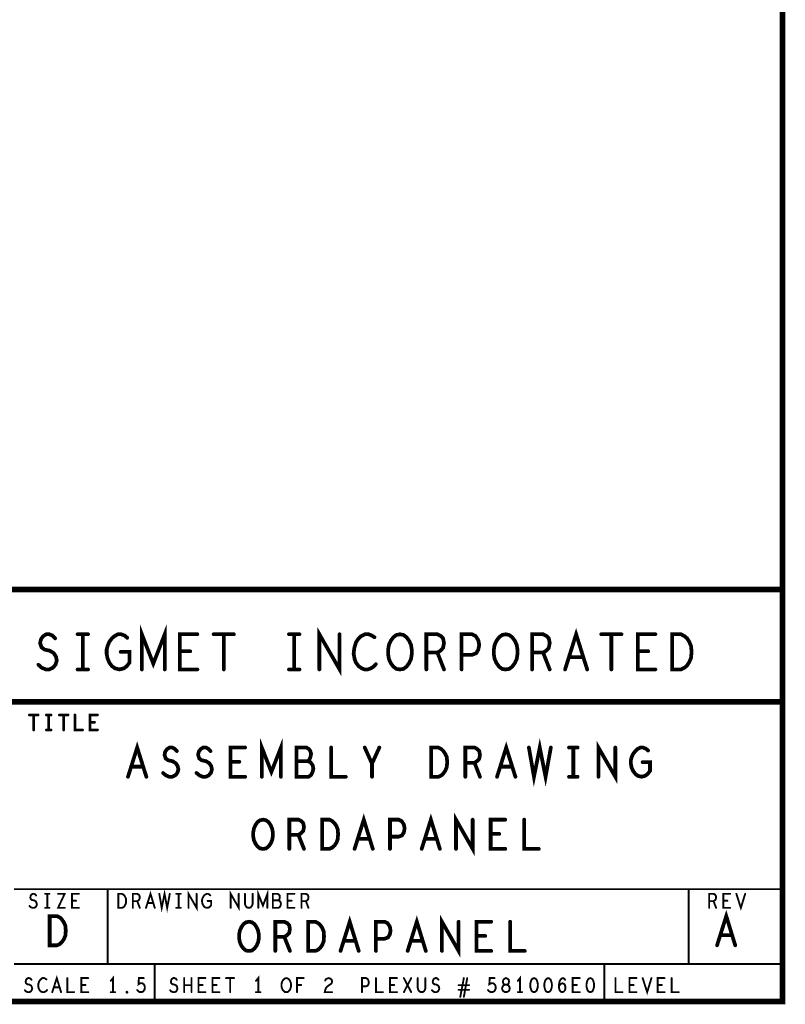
# Model space of a CAD drawing. Extents: x 23.5 to 56.6, y 21.5 to 42.6.
# Tile 12 of 21: x 52.5 to 56.6, y 21.5 to 26.8. Entities that reach past the tile are written whole.
import ezdxf

# ---------------------------------------------------------------- set-up
doc = ezdxf.new("R2010")
doc.units = 0
doc.layers.add('1', color=2, linetype='CONTINUOUS')

msp = doc.modelspace()

# ---------------------------------------------------------------- linework, layer by layer
at = {"layer": '1'}
for points, const_width in [([(23.545, 21.545), (56.545, 21.545), (56.545, 42.545), (23.545, 42.545), (23.545, 21.545)], 0.03), ([(56.545, 23.745), (50.345, 23.745), (50.345, 21.545)], 0.03), ([(53.127, 23.318), (53.127, 23.506), (53.188, 23.349), (53.249, 23.506), (53.249, 23.318)], 0.02), ([(52.575, 23.343), (52.593, 23.327), (52.615, 23.318), (52.633, 23.318), (52.652, 23.327), (52.666, 23.343), (52.673, 23.365), (52.669, 23.386), (52.657, 23.405), (52.636, 23.418), (52.608, 23.424), (52.591, 23.437), (52.584, 23.459), (52.589, 23.48), (52.601, 23.496), (52.617, 23.506), (52.633, 23.506), (52.65, 23.499), (52.664, 23.484)], 0.02), ([(52.784, 23.506), (52.84, 23.506)], 0.02), ([(52.812, 23.506), (52.812, 23.318)], 0.02), ([(53.014, 23.412), (53.061, 23.412), (53.061, 23.355), (53.047, 23.336), (53.031, 23.324), (53.007, 23.318), (52.984, 23.324), (52.967, 23.336), (52.953, 23.355), (52.944, 23.377), (52.939, 23.402), (52.939, 23.424), (52.944, 23.443), (52.953, 23.465), (52.967, 23.484), (52.981, 23.496), (53, 23.506), (53.016, 23.506), (53.035, 23.499), (53.049, 23.487)], 0.02), ([(53.423, 23.318), (53.329, 23.318), (53.329, 23.506), (53.423, 23.506)], 0.02), ([(53.51, 23.506), (53.618, 23.506)], 0.02), ([(53.564, 23.506), (53.564, 23.318)], 0.02), ([(53.912, 23.506), (53.968, 23.506)], 0.02), ([(53.94, 23.506), (53.94, 23.318)], 0.02), ([(54.074, 23.318), (54.074, 23.506), (54.182, 23.318), (54.182, 23.506)], 0.02), ([(54.368, 23.49), (54.354, 23.499), (54.337, 23.506), (54.318, 23.506), (54.297, 23.496), (54.281, 23.48), (54.269, 23.462), (54.26, 23.43), (54.257, 23.402), (54.262, 23.374), (54.269, 23.355), (54.283, 23.336), (54.3, 23.324), (54.316, 23.318), (54.332, 23.318), (54.349, 23.324), (54.363, 23.333), (54.375, 23.346)], 0.02), ([(54.504, 23.318), (54.485, 23.321), (54.469, 23.333), (54.455, 23.352), (54.445, 23.374), (54.441, 23.399), (54.441, 23.424), (54.445, 23.449), (54.455, 23.471), (54.469, 23.49), (54.485, 23.502), (54.504, 23.506), (54.523, 23.502), (54.539, 23.49), (54.553, 23.471), (54.563, 23.449), (54.567, 23.424), (54.567, 23.399), (54.563, 23.374), (54.553, 23.352), (54.539, 23.333), (54.523, 23.321), (54.504, 23.318)], 0.02), ([(54.645, 23.318), (54.645, 23.506), (54.704, 23.506), (54.723, 23.496), (54.734, 23.484), (54.739, 23.459), (54.734, 23.433), (54.72, 23.418), (54.704, 23.408), (54.645, 23.408)], 0.02), ([(54.833, 23.318), (54.833, 23.506), (54.889, 23.506), (54.908, 23.496), (54.922, 23.474), (54.927, 23.449), (54.922, 23.424), (54.911, 23.405), (54.889, 23.396), (54.833, 23.396)], 0.02), ([(55.068, 23.318), (55.049, 23.321), (55.033, 23.333), (55.019, 23.352), (55.009, 23.374), (55.005, 23.399), (55.005, 23.424), (55.009, 23.449), (55.019, 23.471), (55.033, 23.49), (55.049, 23.502), (55.068, 23.506), (55.087, 23.502), (55.103, 23.49), (55.117, 23.471), (55.127, 23.449), (55.131, 23.424), (55.131, 23.399), (55.127, 23.374), (55.117, 23.352), (55.103, 23.333), (55.087, 23.321), (55.068, 23.318)], 0.02), ([(55.209, 23.318), (55.209, 23.506), (55.268, 23.506), (55.287, 23.496), (55.298, 23.484), (55.303, 23.459), (55.298, 23.433), (55.284, 23.418), (55.268, 23.408), (55.209, 23.408)], 0.02), ([(55.385, 23.318), (55.444, 23.506), (55.503, 23.318)], 0.02), ([(55.578, 23.506), (55.686, 23.506)], 0.02), ([(55.632, 23.506), (55.632, 23.318)], 0.02), ([(55.867, 23.318), (55.773, 23.318), (55.773, 23.506), (55.867, 23.506)], 0.02), ([(55.956, 23.318), (55.956, 23.506), (56.003, 23.506), (56.022, 23.496), (56.036, 23.484), (56.048, 23.465), (56.057, 23.443), (56.06, 23.412), (56.057, 23.38), (56.048, 23.358), (56.036, 23.339), (56.022, 23.327), (56.003, 23.318), (55.956, 23.318)], 0.02), ([(53.385, 23.415), (53.329, 23.415)], 0.02), ([(54.704, 23.408), (54.739, 23.318)], 0.02), ([(55.268, 23.408), (55.303, 23.318)], 0.02), ([(55.829, 23.415), (55.773, 23.415)], 0.02), ([(55.482, 23.383), (55.406, 23.383)], 0.02), ([(52.784, 23.318), (52.84, 23.318)], 0.02), ([(53.912, 23.318), (53.968, 23.318)], 0.02), ([(50.345, 23.145), (56.545, 23.145)], 0.03), ([(52.527, 23.075), (52.573, 23.075)], 0.015), ([(52.55, 23.075), (52.55, 22.995)], 0.015), ([(52.618, 23.075), (52.642, 23.075)], 0.015), ([(52.63, 23.075), (52.63, 22.995)], 0.015), ([(52.687, 23.075), (52.733, 23.075)], 0.015), ([(52.71, 23.075), (52.71, 22.995)], 0.015), ([(52.77, 23.075), (52.77, 22.995), (52.81, 22.995)], 0.015), ([(52.89, 22.995), (52.85, 22.995), (52.85, 23.075), (52.89, 23.075)], 0.015), ([(52.874, 23.036), (52.85, 23.036)], 0.015), ([(52.618, 22.995), (52.642, 22.995)], 0.015), ([(53.053, 22.745), (53.102, 22.901), (53.151, 22.745)], 0.02), ([(53.767, 22.745), (53.767, 22.901), (53.818, 22.771), (53.869, 22.901), (53.869, 22.745)], 0.02), ([(55.022, 22.745), (55.071, 22.901), (55.12, 22.745)], 0.02), ([(55.192, 22.901), (55.219, 22.745), (55.25, 22.901), (55.281, 22.745), (55.309, 22.901)], 0.02), ([(55.563, 22.745), (55.563, 22.901), (55.653, 22.745), (55.653, 22.901)], 0.02), ([(53.24, 22.765), (53.256, 22.752), (53.273, 22.745), (53.289, 22.745), (53.304, 22.752), (53.316, 22.765), (53.322, 22.784), (53.318, 22.802), (53.308, 22.817), (53.291, 22.828), (53.267, 22.833), (53.254, 22.843), (53.248, 22.862), (53.252, 22.88), (53.262, 22.893), (53.275, 22.901), (53.289, 22.901), (53.302, 22.895), (53.314, 22.882)], 0.02), ([(53.419, 22.765), (53.435, 22.752), (53.452, 22.745), (53.468, 22.745), (53.483, 22.752), (53.495, 22.765), (53.501, 22.784), (53.497, 22.802), (53.487, 22.817), (53.47, 22.828), (53.446, 22.833), (53.433, 22.843), (53.427, 22.862), (53.431, 22.88), (53.441, 22.893), (53.454, 22.901), (53.468, 22.901), (53.481, 22.895), (53.493, 22.882)], 0.02), ([(53.678, 22.745), (53.6, 22.745), (53.6, 22.901), (53.678, 22.901)], 0.02), ([(54.013, 22.828), (54.02, 22.836), (54.026, 22.849), (54.03, 22.867), (54.026, 22.882), (54.018, 22.893), (54.005, 22.901), (53.952, 22.901), (53.952, 22.745), (54.017, 22.745), (54.03, 22.755), (54.038, 22.771), (54.042, 22.789), (54.038, 22.807), (54.026, 22.823), (54.013, 22.828), (53.952, 22.828)], 0.02), ([(54.137, 22.901), (54.137, 22.745), (54.215, 22.745)], 0.02), ([(54.355, 22.745), (54.355, 22.815), (54.316, 22.901)], 0.02), ([(54.394, 22.901), (54.355, 22.815)], 0.02), ([(54.67, 22.745), (54.67, 22.901), (54.709, 22.901), (54.725, 22.893), (54.736, 22.882), (54.746, 22.867), (54.754, 22.849), (54.756, 22.823), (54.754, 22.797), (54.746, 22.778), (54.736, 22.763), (54.725, 22.752), (54.709, 22.745), (54.67, 22.745)], 0.02), ([(54.853, 22.745), (54.853, 22.901), (54.902, 22.901), (54.917, 22.893), (54.927, 22.882), (54.931, 22.862), (54.927, 22.841), (54.915, 22.828), (54.902, 22.82), (54.853, 22.82)], 0.02), ([(55.406, 22.901), (55.452, 22.901)], 0.02), ([(55.429, 22.901), (55.429, 22.745)], 0.02), ([(55.799, 22.823), (55.838, 22.823), (55.838, 22.776), (55.826, 22.76), (55.812, 22.75), (55.793, 22.745), (55.773, 22.75), (55.76, 22.76), (55.748, 22.776), (55.74, 22.794), (55.736, 22.815), (55.736, 22.833), (55.74, 22.849), (55.748, 22.867), (55.76, 22.882), (55.771, 22.893), (55.787, 22.901), (55.801, 22.901), (55.816, 22.895), (55.828, 22.885)], 0.02), ([(53.647, 22.825), (53.6, 22.825)], 0.02), ([(54.902, 22.82), (54.931, 22.745)], 0.02), ([(53.133, 22.799), (53.071, 22.799)], 0.02), ([(55.102, 22.799), (55.04, 22.799)], 0.02), ([(55.406, 22.745), (55.452, 22.745)], 0.02), ([(53.774, 22.36), (53.758, 22.362), (53.744, 22.373), (53.733, 22.388), (53.725, 22.406), (53.721, 22.427), (53.721, 22.448), (53.725, 22.469), (53.733, 22.487), (53.744, 22.503), (53.758, 22.513), (53.774, 22.516), (53.789, 22.513), (53.803, 22.503), (53.814, 22.487), (53.822, 22.469), (53.826, 22.448), (53.826, 22.427), (53.822, 22.406), (53.814, 22.388), (53.803, 22.373), (53.789, 22.362), (53.774, 22.36)], 0.02), ([(53.914, 22.36), (53.914, 22.516), (53.962, 22.516), (53.978, 22.508), (53.988, 22.497), (53.992, 22.477), (53.988, 22.456), (53.976, 22.443), (53.962, 22.435), (53.914, 22.435)], 0.02), ([(54.089, 22.36), (54.089, 22.516), (54.128, 22.516), (54.143, 22.508), (54.155, 22.497), (54.165, 22.482), (54.172, 22.464), (54.174, 22.438), (54.172, 22.412), (54.165, 22.393), (54.155, 22.378), (54.143, 22.367), (54.128, 22.36), (54.089, 22.36)], 0.02), ([(54.262, 22.36), (54.311, 22.516), (54.359, 22.36)], 0.02), ([(54.451, 22.36), (54.451, 22.516), (54.497, 22.516), (54.513, 22.508), (54.525, 22.49), (54.529, 22.469), (54.525, 22.448), (54.515, 22.432), (54.497, 22.425), (54.451, 22.425)], 0.02), ([(54.62, 22.36), (54.669, 22.516), (54.717, 22.36)], 0.02), ([(54.803, 22.36), (54.803, 22.516), (54.892, 22.36), (54.892, 22.516)], 0.02), ([(55.066, 22.36), (54.988, 22.36), (54.988, 22.516), (55.066, 22.516)], 0.02), ([(55.167, 22.516), (55.167, 22.36), (55.245, 22.36)], 0.02), ([(55.034, 22.44), (54.988, 22.44)], 0.02), ([(53.962, 22.435), (53.992, 22.36)], 0.02), ([(54.342, 22.414), (54.279, 22.414)], 0.02), ([(54.7, 22.414), (54.637, 22.414)], 0.02), ([(52.445, 22.145), (56.545, 22.145)], 0.01), ([(52.945, 21.745), (52.945, 22.145)], 0.01), ([(53.149, 22.045), (53.173, 22.12), (53.196, 22.045)], 0.01), ([(53.22, 22.12), (53.233, 22.045), (53.248, 22.12), (53.262, 22.045), (53.276, 22.12)], 0.01), ([(53.376, 22.045), (53.376, 22.12), (53.419, 22.045), (53.419, 22.12)], 0.01), ([(53.601, 22.045), (53.601, 22.12), (53.644, 22.045), (53.644, 22.12)], 0.01), ([(53.748, 22.045), (53.748, 22.12), (53.773, 22.057), (53.797, 22.12), (53.797, 22.045)], 0.01), ([(56.045, 21.745), (56.045, 22.145)], 0.01), ([(52.528, 22.055), (52.535, 22.048), (52.544, 22.045), (52.551, 22.045), (52.559, 22.048), (52.564, 22.055), (52.567, 22.063), (52.565, 22.072), (52.561, 22.08), (52.552, 22.085), (52.541, 22.087), (52.534, 22.092), (52.532, 22.101), (52.534, 22.11), (52.538, 22.116), (52.545, 22.12), (52.551, 22.12), (52.558, 22.117), (52.563, 22.111)], 0.01), ([(52.611, 22.12), (52.634, 22.12)], 0.01), ([(52.623, 22.12), (52.623, 22.045)], 0.01), ([(52.68, 22.12), (52.715, 22.12), (52.68, 22.045), (52.715, 22.045)], 0.01), ([(52.791, 22.045), (52.754, 22.045), (52.754, 22.12), (52.791, 22.12)], 0.01), ([(52.776, 22.083), (52.754, 22.083)], 0.01), ([(53.002, 22.045), (53.002, 22.12), (53.021, 22.12), (53.028, 22.116), (53.034, 22.111), (53.038, 22.103), (53.042, 22.095), (53.043, 22.082), (53.042, 22.07), (53.038, 22.061), (53.034, 22.053), (53.028, 22.048), (53.021, 22.045), (53.002, 22.045)], 0.01), ([(53.079, 22.045), (53.079, 22.12), (53.102, 22.12), (53.11, 22.116), (53.114, 22.111), (53.116, 22.101), (53.114, 22.091), (53.109, 22.085), (53.102, 22.081), (53.079, 22.081)], 0.01), ([(53.102, 22.081), (53.116, 22.045)], 0.01), ([(53.311, 22.12), (53.334, 22.12)], 0.01), ([(53.323, 22.12), (53.323, 22.045)], 0.01), ([(53.478, 22.082), (53.497, 22.082), (53.497, 22.06), (53.491, 22.052), (53.485, 22.047), (53.475, 22.045), (53.466, 22.047), (53.459, 22.052), (53.454, 22.06), (53.45, 22.068), (53.448, 22.078), (53.448, 22.087), (53.45, 22.095), (53.454, 22.103), (53.459, 22.111), (53.465, 22.116), (53.473, 22.12), (53.479, 22.12), (53.487, 22.117), (53.492, 22.112)], 0.01), ([(53.677, 22.12), (53.677, 22.066), (53.681, 22.055), (53.688, 22.047), (53.698, 22.045), (53.707, 22.047), (53.714, 22.055), (53.718, 22.066), (53.718, 22.12)], 0.01), ([(53.855, 22.085), (53.859, 22.088), (53.862, 22.095), (53.863, 22.103), (53.862, 22.111), (53.858, 22.116), (53.851, 22.12), (53.826, 22.12), (53.826, 22.045), (53.857, 22.045), (53.863, 22.05), (53.867, 22.057), (53.869, 22.066), (53.867, 22.075), (53.862, 22.082), (53.855, 22.085), (53.826, 22.085)], 0.01), ([(53.941, 22.045), (53.904, 22.045), (53.904, 22.12), (53.941, 22.12)], 0.01), ([(53.926, 22.083), (53.904, 22.083)], 0.01), ([(53.979, 22.045), (53.979, 22.12), (54.002, 22.12), (54.01, 22.116), (54.014, 22.111), (54.016, 22.101), (54.014, 22.091), (54.009, 22.085), (54.002, 22.081), (53.979, 22.081)], 0.01), ([(54.002, 22.081), (54.016, 22.045)], 0.01), ([(56.154, 22.045), (56.154, 22.12), (56.177, 22.12), (56.185, 22.116), (56.189, 22.111), (56.191, 22.101), (56.189, 22.091), (56.184, 22.085), (56.177, 22.081), (56.154, 22.081)], 0.01), ([(56.177, 22.081), (56.191, 22.045)], 0.01), ([(56.266, 22.045), (56.229, 22.045), (56.229, 22.12), (56.266, 22.12)], 0.01), ([(56.251, 22.083), (56.229, 22.083)], 0.01), ([(56.299, 22.12), (56.323, 22.045), (56.346, 22.12)], 0.01), ([(52.611, 22.045), (52.634, 22.045)], 0.01), ([(53.187, 22.071), (53.158, 22.071)], 0.01), ([(53.311, 22.045), (53.334, 22.045)], 0.01), ([(56.196, 21.845), (56.245, 22.001), (56.293, 21.845)], 0.02), ([(52.635, 21.845), (52.635, 22.001), (52.674, 22.001), (52.69, 21.993), (52.701, 21.982), (52.711, 21.967), (52.719, 21.949), (52.721, 21.923), (52.719, 21.897), (52.711, 21.878), (52.701, 21.863), (52.69, 21.852), (52.674, 21.845), (52.635, 21.845)], 0.02), ([(53.699, 21.815), (53.683, 21.817), (53.669, 21.828), (53.658, 21.843), (53.65, 21.861), (53.646, 21.882), (53.646, 21.903), (53.65, 21.924), (53.658, 21.942), (53.669, 21.958), (53.683, 21.968), (53.699, 21.971), (53.714, 21.968), (53.728, 21.958), (53.739, 21.942), (53.747, 21.924), (53.751, 21.903), (53.751, 21.882), (53.747, 21.861), (53.739, 21.843), (53.728, 21.828), (53.714, 21.817), (53.699, 21.815)], 0.02), ([(53.839, 21.815), (53.839, 21.971), (53.887, 21.971), (53.903, 21.963), (53.913, 21.952), (53.917, 21.932), (53.913, 21.911), (53.901, 21.898), (53.887, 21.89), (53.839, 21.89)], 0.02), ([(54.014, 21.815), (54.014, 21.971), (54.053, 21.971), (54.068, 21.963), (54.08, 21.952), (54.09, 21.937), (54.097, 21.919), (54.099, 21.893), (54.097, 21.867), (54.09, 21.848), (54.08, 21.833), (54.068, 21.822), (54.053, 21.815), (54.014, 21.815)], 0.02), ([(54.187, 21.815), (54.236, 21.971), (54.284, 21.815)], 0.02), ([(54.376, 21.815), (54.376, 21.971), (54.422, 21.971), (54.438, 21.963), (54.45, 21.945), (54.454, 21.924), (54.45, 21.903), (54.44, 21.887), (54.422, 21.88), (54.376, 21.88)], 0.02), ([(54.545, 21.815), (54.594, 21.971), (54.642, 21.815)], 0.02), ([(54.728, 21.815), (54.728, 21.971), (54.817, 21.815), (54.817, 21.971)], 0.02), ([(54.991, 21.815), (54.913, 21.815), (54.913, 21.971), (54.991, 21.971)], 0.02), ([(55.092, 21.971), (55.092, 21.815), (55.17, 21.815)], 0.02), ([(53.887, 21.89), (53.917, 21.815)], 0.02), ([(54.267, 21.869), (54.204, 21.869)], 0.02), ([(54.625, 21.869), (54.562, 21.869)], 0.02), ([(54.959, 21.895), (54.913, 21.895)], 0.02), ([(56.276, 21.899), (56.213, 21.899)], 0.02), ([(56.545, 21.745), (52.445, 21.745)], 0.01), ([(53.195, 21.745), (53.195, 21.545)], 0.01), ([(55.595, 21.745), (55.595, 21.545)], 0.01), ([(52.503, 21.605), (52.51, 21.598), (52.519, 21.595), (52.526, 21.595), (52.534, 21.598), (52.539, 21.605), (52.542, 21.613), (52.54, 21.622), (52.536, 21.63), (52.527, 21.635), (52.516, 21.637), (52.509, 21.642), (52.507, 21.651), (52.509, 21.66), (52.513, 21.666), (52.52, 21.67), (52.526, 21.67), (52.533, 21.667), (52.538, 21.661)], 0.01), ([(52.618, 21.663), (52.612, 21.667), (52.606, 21.67), (52.598, 21.67), (52.59, 21.666), (52.584, 21.66), (52.579, 21.652), (52.575, 21.64), (52.574, 21.628), (52.576, 21.617), (52.579, 21.61), (52.584, 21.602), (52.591, 21.597), (52.598, 21.595), (52.604, 21.595), (52.611, 21.597), (52.616, 21.601), (52.621, 21.606)], 0.01), ([(52.649, 21.595), (52.673, 21.67), (52.696, 21.595)], 0.01), ([(52.729, 21.67), (52.729, 21.595), (52.766, 21.595)], 0.01), ([(52.841, 21.595), (52.804, 21.595), (52.804, 21.67), (52.841, 21.67)], 0.01), ([(52.973, 21.595), (52.973, 21.67), (52.961, 21.655)], 0.01), ([(53.102, 21.606), (53.108, 21.6), (53.114, 21.596), (53.123, 21.595), (53.131, 21.597), (53.137, 21.602), (53.142, 21.611), (53.143, 21.621), (53.141, 21.631), (53.137, 21.637), (53.13, 21.642), (53.123, 21.643), (53.117, 21.642), (53.109, 21.637), (53.111, 21.67), (53.137, 21.67)], 0.01), ([(53.278, 21.605), (53.285, 21.598), (53.294, 21.595), (53.301, 21.595), (53.309, 21.598), (53.314, 21.605), (53.317, 21.613), (53.315, 21.622), (53.311, 21.63), (53.302, 21.635), (53.291, 21.637), (53.284, 21.642), (53.282, 21.651), (53.284, 21.66), (53.288, 21.666), (53.295, 21.67), (53.301, 21.67), (53.308, 21.667), (53.313, 21.661)], 0.01), ([(53.353, 21.595), (53.353, 21.67)], 0.01), ([(53.392, 21.67), (53.392, 21.595)], 0.01), ([(53.466, 21.595), (53.429, 21.595), (53.429, 21.67), (53.466, 21.67)], 0.01), ([(53.541, 21.595), (53.504, 21.595), (53.504, 21.67), (53.541, 21.67)], 0.01), ([(53.576, 21.67), (53.619, 21.67)], 0.01), ([(53.598, 21.67), (53.598, 21.595)], 0.01), ([(53.748, 21.595), (53.748, 21.67), (53.736, 21.655)], 0.01), ([(53.898, 21.595), (53.89, 21.596), (53.884, 21.601), (53.878, 21.608), (53.874, 21.617), (53.872, 21.627), (53.872, 21.637), (53.874, 21.647), (53.878, 21.656), (53.884, 21.663), (53.89, 21.668), (53.898, 21.67), (53.905, 21.668), (53.912, 21.663), (53.917, 21.656), (53.921, 21.647), (53.923, 21.637), (53.923, 21.627), (53.921, 21.617), (53.917, 21.608), (53.912, 21.601), (53.905, 21.596), (53.898, 21.595)], 0.01), ([(53.955, 21.595), (53.955, 21.67), (53.99, 21.67)], 0.01), ([(54.105, 21.657), (54.11, 21.665), (54.117, 21.668), (54.124, 21.67), (54.134, 21.667), (54.14, 21.661), (54.142, 21.653), (54.141, 21.646), (54.137, 21.64), (54.119, 21.627), (54.11, 21.618), (54.105, 21.606), (54.103, 21.595), (54.142, 21.595)], 0.01), ([(54.301, 21.595), (54.301, 21.67), (54.323, 21.67), (54.331, 21.666), (54.336, 21.657), (54.338, 21.647), (54.336, 21.637), (54.332, 21.63), (54.323, 21.626), (54.301, 21.626)], 0.01), ([(54.376, 21.67), (54.376, 21.595), (54.413, 21.595)], 0.01), ([(54.488, 21.595), (54.451, 21.595), (54.451, 21.67), (54.488, 21.67)], 0.01), ([(54.525, 21.595), (54.564, 21.67)], 0.01), ([(54.525, 21.67), (54.564, 21.595)], 0.01), ([(54.599, 21.67), (54.599, 21.616), (54.603, 21.605), (54.61, 21.597), (54.62, 21.595), (54.629, 21.597), (54.636, 21.605), (54.64, 21.616), (54.64, 21.67)], 0.01), ([(54.675, 21.605), (54.682, 21.598), (54.691, 21.595), (54.698, 21.595), (54.706, 21.598), (54.711, 21.605), (54.714, 21.613), (54.712, 21.622), (54.708, 21.63), (54.699, 21.635), (54.688, 21.637), (54.681, 21.642), (54.679, 21.651), (54.681, 21.66), (54.685, 21.666), (54.692, 21.67), (54.698, 21.67), (54.705, 21.667), (54.71, 21.661)], 0.01), ([(54.826, 21.57), (54.845, 21.67)], 0.01), ([(54.863, 21.67), (54.845, 21.57)], 0.01), ([(54.974, 21.606), (54.98, 21.6), (54.986, 21.596), (54.995, 21.595), (55.003, 21.597), (55.009, 21.602), (55.014, 21.611), (55.015, 21.621), (55.013, 21.631), (55.009, 21.637), (55.002, 21.642), (54.995, 21.643), (54.989, 21.642), (54.981, 21.637), (54.983, 21.67), (55.009, 21.67)], 0.01), ([(55.07, 21.595), (55.076, 21.596), (55.084, 21.6), (55.088, 21.606), (55.09, 21.615), (55.088, 21.623), (55.083, 21.631), (55.074, 21.635), (55.065, 21.635), (55.059, 21.637), (55.055, 21.643), (55.053, 21.652), (55.056, 21.661), (55.062, 21.667), (55.07, 21.67), (55.077, 21.667), (55.084, 21.661), (55.086, 21.652), (55.084, 21.643), (55.08, 21.637), (55.074, 21.635), (55.065, 21.635), (55.056, 21.631), (55.051, 21.623), (55.049, 21.615), (55.051, 21.606), (55.056, 21.6), (55.063, 21.596), (55.07, 21.595)], 0.01), ([(55.145, 21.595), (55.145, 21.67), (55.133, 21.655)], 0.01), ([(55.22, 21.67), (55.212, 21.667), (55.206, 21.661), (55.203, 21.653), (55.2, 21.643), (55.199, 21.632), (55.2, 21.621), (55.203, 21.611), (55.206, 21.603), (55.212, 21.597), (55.22, 21.595), (55.227, 21.597), (55.233, 21.603), (55.236, 21.611), (55.239, 21.621), (55.24, 21.632), (55.239, 21.643), (55.236, 21.653), (55.233, 21.661), (55.227, 21.667), (55.22, 21.67)], 0.01), ([(55.295, 21.67), (55.287, 21.667), (55.281, 21.661), (55.278, 21.653), (55.275, 21.643), (55.274, 21.632), (55.275, 21.621), (55.278, 21.611), (55.281, 21.603), (55.287, 21.597), (55.295, 21.595), (55.302, 21.597), (55.308, 21.603), (55.311, 21.611), (55.314, 21.621), (55.315, 21.632), (55.314, 21.643), (55.311, 21.653), (55.308, 21.661), (55.302, 21.667), (55.295, 21.67)], 0.01), ([(55.352, 21.626), (55.358, 21.635), (55.364, 21.64), (55.371, 21.642), (55.378, 21.64), (55.383, 21.635), (55.386, 21.627), (55.387, 21.618), (55.386, 21.611), (55.383, 21.603), (55.377, 21.597), (55.37, 21.595), (55.363, 21.597), (55.356, 21.605), (55.353, 21.616), (55.352, 21.628), (55.354, 21.645), (55.356, 21.653), (55.361, 21.662), (55.368, 21.668), (55.374, 21.67), (55.381, 21.667), (55.385, 21.661)], 0.01), ([(55.463, 21.595), (55.426, 21.595), (55.426, 21.67), (55.463, 21.67)], 0.01), ([(55.52, 21.67), (55.512, 21.667), (55.506, 21.661), (55.503, 21.653), (55.5, 21.643), (55.499, 21.632), (55.5, 21.621), (55.503, 21.611), (55.506, 21.603), (55.512, 21.597), (55.52, 21.595), (55.527, 21.597), (55.533, 21.603), (55.536, 21.611), (55.539, 21.621), (55.54, 21.632), (55.539, 21.643), (55.536, 21.653), (55.533, 21.661), (55.527, 21.667), (55.52, 21.67)], 0.01), ([(55.654, 21.67), (55.654, 21.595), (55.691, 21.595)], 0.01), ([(55.766, 21.595), (55.729, 21.595), (55.729, 21.67), (55.766, 21.67)], 0.01), ([(55.799, 21.67), (55.823, 21.595), (55.846, 21.67)], 0.01), ([(55.916, 21.595), (55.879, 21.595), (55.879, 21.67), (55.916, 21.67)], 0.01), ([(55.954, 21.67), (55.954, 21.595), (55.991, 21.595)], 0.01), ([(52.687, 21.621), (52.658, 21.621)], 0.01), ([(52.826, 21.633), (52.804, 21.633)], 0.01), ([(53.392, 21.632), (53.353, 21.632)], 0.01), ([(53.451, 21.633), (53.429, 21.633)], 0.01), ([(53.526, 21.633), (53.504, 21.633)], 0.01), ([(53.977, 21.633), (53.955, 21.633)], 0.01), ([(54.473, 21.633), (54.451, 21.633)], 0.01), ([(54.873, 21.632), (54.817, 21.632)], 0.01), ([(54.817, 21.607), (54.873, 21.607)], 0.01), ([(55.448, 21.633), (55.426, 21.633)], 0.01), ([(55.751, 21.633), (55.729, 21.633)], 0.01), ([(55.901, 21.633), (55.879, 21.633)], 0.01), ([(52.961, 21.595), (52.984, 21.595)], 0.01), ([(53.048, 21.592), (53.046, 21.593), (53.046, 21.596), (53.048, 21.597), (53.049, 21.596), (53.049, 21.593), (53.048, 21.592)], 0.01), ([(53.736, 21.595), (53.759, 21.595)], 0.01), ([(55.133, 21.595), (55.156, 21.595)], 0.01)]:
    msp.add_lwpolyline(points, dxfattribs=dict(at, const_width=const_width))
for points, const_width in [([(56.5525, 23.745, 1), (56.5375, 23.745, 1)], 0.015), ([(52.789, 23.506, 1), (52.779, 23.506, 1)], 0.01), ([(52.817, 23.506, 1), (52.807, 23.506, 1)], 0.01), ([(52.845, 23.506, 1), (52.835, 23.506, 1)], 0.01), ([(53.428, 23.506, 1), (53.418, 23.506, 1)], 0.01), ([(53.515, 23.506, 1), (53.505, 23.506, 1)], 0.01), ([(53.569, 23.506, 1), (53.559, 23.506, 1)], 0.01), ([(53.623, 23.506, 1), (53.613, 23.506, 1)], 0.01), ([(53.917, 23.506, 1), (53.907, 23.506, 1)], 0.01), ([(53.945, 23.506, 1), (53.935, 23.506, 1)], 0.01), ([(53.973, 23.506, 1), (53.963, 23.506, 1)], 0.01), ([(54.187, 23.506, 1), (54.177, 23.506, 1)], 0.01), ([(55.583, 23.506, 1), (55.573, 23.506, 1)], 0.01), ([(55.637, 23.506, 1), (55.627, 23.506, 1)], 0.01), ([(55.691, 23.506, 1), (55.681, 23.506, 1)], 0.01), ([(55.872, 23.506, 1), (55.862, 23.506, 1)], 0.01), ([(52.669, 23.484, 1), (52.659, 23.484, 1)], 0.01), ([(53.054, 23.487, 1), (53.044, 23.487, 1)], 0.01), ([(54.373, 23.49, 1), (54.363, 23.49, 1)], 0.01), ([(53.019, 23.412, 1), (53.009, 23.412, 1)], 0.01), ([(53.334, 23.415, 1), (53.324, 23.415, 1)], 0.01), ([(53.39, 23.415, 1), (53.38, 23.415, 1)], 0.01), ([(54.65, 23.408, 1), (54.64, 23.408, 1)], 0.01), ([(54.709, 23.408, 1), (54.699, 23.408, 1)], 0.01), ([(54.838, 23.396, 1), (54.828, 23.396, 1)], 0.01), ([(55.214, 23.408, 1), (55.204, 23.408, 1)], 0.01), ([(55.273, 23.408, 1), (55.263, 23.408, 1)], 0.01), ([(55.778, 23.415, 1), (55.768, 23.415, 1)], 0.01), ([(55.834, 23.415, 1), (55.824, 23.415, 1)], 0.01), ([(52.58, 23.343, 1), (52.57, 23.343, 1)], 0.01), ([(54.38, 23.346, 1), (54.37, 23.346, 1)], 0.01), ([(55.411, 23.383, 1), (55.401, 23.383, 1)], 0.01), ([(55.487, 23.383, 1), (55.477, 23.383, 1)], 0.01), ([(52.789, 23.318, 1), (52.779, 23.318, 1)], 0.01), ([(52.817, 23.318, 1), (52.807, 23.318, 1)], 0.01), ([(52.845, 23.318, 1), (52.835, 23.318, 1)], 0.01), ([(53.132, 23.318, 1), (53.122, 23.318, 1)], 0.01), ([(53.254, 23.318, 1), (53.244, 23.318, 1)], 0.01), ([(53.428, 23.318, 1), (53.418, 23.318, 1)], 0.01), ([(53.569, 23.318, 1), (53.559, 23.318, 1)], 0.01), ([(53.917, 23.318, 1), (53.907, 23.318, 1)], 0.01), ([(53.945, 23.318, 1), (53.935, 23.318, 1)], 0.01), ([(53.973, 23.318, 1), (53.963, 23.318, 1)], 0.01), ([(54.079, 23.318, 1), (54.069, 23.318, 1)], 0.01), ([(54.509, 23.318, 1), (54.499, 23.318, 1)], 0.01), ([(54.509, 23.318, 1), (54.499, 23.318, 1)], 0.01), ([(54.65, 23.318, 1), (54.64, 23.318, 1)], 0.01), ([(54.744, 23.318, 1), (54.734, 23.318, 1)], 0.01), ([(54.838, 23.318, 1), (54.828, 23.318, 1)], 0.01), ([(55.073, 23.318, 1), (55.063, 23.318, 1)], 0.01), ([(55.073, 23.318, 1), (55.063, 23.318, 1)], 0.01), ([(55.214, 23.318, 1), (55.204, 23.318, 1)], 0.01), ([(55.308, 23.318, 1), (55.298, 23.318, 1)], 0.01), ([(55.39, 23.318, 1), (55.38, 23.318, 1)], 0.01), ([(55.508, 23.318, 1), (55.498, 23.318, 1)], 0.01), ([(55.637, 23.318, 1), (55.627, 23.318, 1)], 0.01), ([(55.872, 23.318, 1), (55.862, 23.318, 1)], 0.01), ([(55.961, 23.318, 1), (55.951, 23.318, 1)], 0.01), ([(55.961, 23.318, 1), (55.951, 23.318, 1)], 0.01), ([(56.5525, 23.145, 1), (56.5375, 23.145, 1)], 0.015), ([(52.53075, 23.075, 1), (52.52325, 23.075, 1)], 0.0075), ([(52.55375, 23.075, 1), (52.54625, 23.075, 1)], 0.0075), ([(52.57675, 23.075, 1), (52.56925, 23.075, 1)], 0.0075), ([(52.62175, 23.075, 1), (52.61425, 23.075, 1)], 0.0075), ([(52.63375, 23.075, 1), (52.62625, 23.075, 1)], 0.0075), ([(52.64575, 23.075, 1), (52.63825, 23.075, 1)], 0.0075), ([(52.69075, 23.075, 1), (52.68325, 23.075, 1)], 0.0075), ([(52.71375, 23.075, 1), (52.70625, 23.075, 1)], 0.0075), ([(52.73675, 23.075, 1), (52.72925, 23.075, 1)], 0.0075), ([(52.77375, 23.075, 1), (52.76625, 23.075, 1)], 0.0075), ([(52.89375, 23.075, 1), (52.88625, 23.075, 1)], 0.0075), ([(52.85375, 23.036, 1), (52.84625, 23.036, 1)], 0.0075), ([(52.87775, 23.036, 1), (52.87025, 23.036, 1)], 0.0075), ([(52.55375, 22.995, 1), (52.54625, 22.995, 1)], 0.0075), ([(52.62175, 22.995, 1), (52.61425, 22.995, 1)], 0.0075), ([(52.63375, 22.995, 1), (52.62625, 22.995, 1)], 0.0075), ([(52.64575, 22.995, 1), (52.63825, 22.995, 1)], 0.0075), ([(52.71375, 22.995, 1), (52.70625, 22.995, 1)], 0.0075), ([(52.81375, 22.995, 1), (52.80625, 22.995, 1)], 0.0075), ([(52.89375, 22.995, 1), (52.88625, 22.995, 1)], 0.0075), ([(53.319, 22.882, 1), (53.309, 22.882, 1)], 0.01), ([(53.498, 22.882, 1), (53.488, 22.882, 1)], 0.01), ([(53.683, 22.901, 1), (53.673, 22.901, 1)], 0.01), ([(54.142, 22.901, 1), (54.132, 22.901, 1)], 0.01), ([(54.321, 22.901, 1), (54.311, 22.901, 1)], 0.01), ([(54.399, 22.901, 1), (54.389, 22.901, 1)], 0.01), ([(55.197, 22.901, 1), (55.187, 22.901, 1)], 0.01), ([(55.314, 22.901, 1), (55.304, 22.901, 1)], 0.01), ([(55.411, 22.901, 1), (55.401, 22.901, 1)], 0.01), ([(55.434, 22.901, 1), (55.424, 22.901, 1)], 0.01), ([(55.457, 22.901, 1), (55.447, 22.901, 1)], 0.01), ([(55.658, 22.901, 1), (55.648, 22.901, 1)], 0.01), ([(55.833, 22.885, 1), (55.823, 22.885, 1)], 0.01), ([(53.605, 22.825, 1), (53.595, 22.825, 1)], 0.01), ([(53.652, 22.825, 1), (53.642, 22.825, 1)], 0.01), ([(53.957, 22.828, 1), (53.947, 22.828, 1)], 0.01), ([(54.018, 22.828, 1), (54.008, 22.828, 1)], 0.01), ([(54.36, 22.815, 1), (54.35, 22.815, 1)], 0.01), ([(54.858, 22.82, 1), (54.848, 22.82, 1)], 0.01), ([(54.907, 22.82, 1), (54.897, 22.82, 1)], 0.01), ([(55.804, 22.823, 1), (55.794, 22.823, 1)], 0.01), ([(53.076, 22.799, 1), (53.066, 22.799, 1)], 0.01), ([(53.138, 22.799, 1), (53.128, 22.799, 1)], 0.01), ([(53.245, 22.765, 1), (53.235, 22.765, 1)], 0.01), ([(53.424, 22.765, 1), (53.414, 22.765, 1)], 0.01), ([(55.045, 22.799, 1), (55.035, 22.799, 1)], 0.01), ([(55.107, 22.799, 1), (55.097, 22.799, 1)], 0.01), ([(53.058, 22.745, 1), (53.048, 22.745, 1)], 0.01), ([(53.156, 22.745, 1), (53.146, 22.745, 1)], 0.01), ([(53.683, 22.745, 1), (53.673, 22.745, 1)], 0.01), ([(53.772, 22.745, 1), (53.762, 22.745, 1)], 0.01), ([(53.874, 22.745, 1), (53.864, 22.745, 1)], 0.01), ([(54.22, 22.745, 1), (54.21, 22.745, 1)], 0.01), ([(54.36, 22.745, 1), (54.35, 22.745, 1)], 0.01), ([(54.675, 22.745, 1), (54.665, 22.745, 1)], 0.01), ([(54.675, 22.745, 1), (54.665, 22.745, 1)], 0.01), ([(54.858, 22.745, 1), (54.848, 22.745, 1)], 0.01), ([(54.936, 22.745, 1), (54.926, 22.745, 1)], 0.01), ([(55.027, 22.745, 1), (55.017, 22.745, 1)], 0.01), ([(55.125, 22.745, 1), (55.115, 22.745, 1)], 0.01), ([(55.411, 22.745, 1), (55.401, 22.745, 1)], 0.01), ([(55.434, 22.745, 1), (55.424, 22.745, 1)], 0.01), ([(55.457, 22.745, 1), (55.447, 22.745, 1)], 0.01), ([(55.568, 22.745, 1), (55.558, 22.745, 1)], 0.01), ([(54.897, 22.516, 1), (54.887, 22.516, 1)], 0.01), ([(55.071, 22.516, 1), (55.061, 22.516, 1)], 0.01), ([(55.172, 22.516, 1), (55.162, 22.516, 1)], 0.01), ([(54.993, 22.44, 1), (54.983, 22.44, 1)], 0.01), ([(55.039, 22.44, 1), (55.029, 22.44, 1)], 0.01), ([(53.919, 22.435, 1), (53.909, 22.435, 1)], 0.01), ([(53.967, 22.435, 1), (53.957, 22.435, 1)], 0.01), ([(54.284, 22.414, 1), (54.274, 22.414, 1)], 0.01), ([(54.347, 22.414, 1), (54.337, 22.414, 1)], 0.01), ([(54.456, 22.425, 1), (54.446, 22.425, 1)], 0.01), ([(54.642, 22.414, 1), (54.632, 22.414, 1)], 0.01), ([(54.705, 22.414, 1), (54.695, 22.414, 1)], 0.01), ([(53.779, 22.36, 1), (53.769, 22.36, 1)], 0.01), ([(53.779, 22.36, 1), (53.769, 22.36, 1)], 0.01), ([(53.919, 22.36, 1), (53.909, 22.36, 1)], 0.01), ([(53.997, 22.36, 1), (53.987, 22.36, 1)], 0.01), ([(54.094, 22.36, 1), (54.084, 22.36, 1)], 0.01), ([(54.094, 22.36, 1), (54.084, 22.36, 1)], 0.01), ([(54.267, 22.36, 1), (54.257, 22.36, 1)], 0.01), ([(54.364, 22.36, 1), (54.354, 22.36, 1)], 0.01), ([(54.456, 22.36, 1), (54.446, 22.36, 1)], 0.01), ([(54.625, 22.36, 1), (54.615, 22.36, 1)], 0.01), ([(54.722, 22.36, 1), (54.712, 22.36, 1)], 0.01), ([(54.808, 22.36, 1), (54.798, 22.36, 1)], 0.01), ([(55.071, 22.36, 1), (55.061, 22.36, 1)], 0.01), ([(55.25, 22.36, 1), (55.24, 22.36, 1)], 0.01), ([(52.9475, 22.145, 1), (52.9425, 22.145, 1)], 0.005), ([(56.0475, 22.145, 1), (56.0425, 22.145, 1)], 0.005), ([(56.5475, 22.145, 1), (56.5425, 22.145, 1)], 0.005), ([(52.5655, 22.111, 1), (52.5605, 22.111, 1)], 0.005), ([(52.6135, 22.12, 1), (52.6085, 22.12, 1)], 0.005), ([(52.6255, 22.12, 1), (52.6205, 22.12, 1)], 0.005), ([(52.6365, 22.12, 1), (52.6315, 22.12, 1)], 0.005), ([(52.6825, 22.12, 1), (52.6775, 22.12, 1)], 0.005), ([(52.7565, 22.083, 1), (52.7515, 22.083, 1)], 0.005), ([(52.7785, 22.083, 1), (52.7735, 22.083, 1)], 0.005), ([(52.7935, 22.12, 1), (52.7885, 22.12, 1)], 0.005), ([(53.0815, 22.081, 1), (53.0765, 22.081, 1)], 0.005), ([(53.1045, 22.081, 1), (53.0995, 22.081, 1)], 0.005), ([(53.2225, 22.12, 1), (53.2175, 22.12, 1)], 0.005), ([(53.2785, 22.12, 1), (53.2735, 22.12, 1)], 0.005), ([(53.3135, 22.12, 1), (53.3085, 22.12, 1)], 0.005), ([(53.3255, 22.12, 1), (53.3205, 22.12, 1)], 0.005), ([(53.3365, 22.12, 1), (53.3315, 22.12, 1)], 0.005), ([(53.4215, 22.12, 1), (53.4165, 22.12, 1)], 0.005), ([(53.4805, 22.082, 1), (53.4755, 22.082, 1)], 0.005), ([(53.4945, 22.112, 1), (53.4895, 22.112, 1)], 0.005), ([(53.6465, 22.12, 1), (53.6415, 22.12, 1)], 0.005), ([(53.6795, 22.12, 1), (53.6745, 22.12, 1)], 0.005), ([(53.7205, 22.12, 1), (53.7155, 22.12, 1)], 0.005), ([(53.8285, 22.085, 1), (53.8235, 22.085, 1)], 0.005), ([(53.8575, 22.085, 1), (53.8525, 22.085, 1)], 0.005), ([(53.9065, 22.083, 1), (53.9015, 22.083, 1)], 0.005), ([(53.9285, 22.083, 1), (53.9235, 22.083, 1)], 0.005), ([(53.9435, 22.12, 1), (53.9385, 22.12, 1)], 0.005), ([(53.9815, 22.081, 1), (53.9765, 22.081, 1)], 0.005), ([(54.0045, 22.081, 1), (53.9995, 22.081, 1)], 0.005), ([(56.1565, 22.081, 1), (56.1515, 22.081, 1)], 0.005), ([(56.1795, 22.081, 1), (56.1745, 22.081, 1)], 0.005), ([(56.2315, 22.083, 1), (56.2265, 22.083, 1)], 0.005), ([(56.2535, 22.083, 1), (56.2485, 22.083, 1)], 0.005), ([(56.2685, 22.12, 1), (56.2635, 22.12, 1)], 0.005), ([(56.3015, 22.12, 1), (56.2965, 22.12, 1)], 0.005), ([(56.3485, 22.12, 1), (56.3435, 22.12, 1)], 0.005), ([(52.5305, 22.055, 1), (52.5255, 22.055, 1)], 0.005), ([(52.6135, 22.045, 1), (52.6085, 22.045, 1)], 0.005), ([(52.6255, 22.045, 1), (52.6205, 22.045, 1)], 0.005), ([(52.6365, 22.045, 1), (52.6315, 22.045, 1)], 0.005), ([(52.7175, 22.045, 1), (52.7125, 22.045, 1)], 0.005), ([(52.7935, 22.045, 1), (52.7885, 22.045, 1)], 0.005), ([(53.0045, 22.045, 1), (52.9995, 22.045, 1)], 0.005), ([(53.0045, 22.045, 1), (52.9995, 22.045, 1)], 0.005), ([(53.0815, 22.045, 1), (53.0765, 22.045, 1)], 0.005), ([(53.1185, 22.045, 1), (53.1135, 22.045, 1)], 0.005), ([(53.1515, 22.045, 1), (53.1465, 22.045, 1)], 0.005), ([(53.1605, 22.071, 1), (53.1555, 22.071, 1)], 0.005), ([(53.1895, 22.071, 1), (53.1845, 22.071, 1)], 0.005), ([(53.1985, 22.045, 1), (53.1935, 22.045, 1)], 0.005), ([(53.3135, 22.045, 1), (53.3085, 22.045, 1)], 0.005), ([(53.3255, 22.045, 1), (53.3205, 22.045, 1)], 0.005), ([(53.3365, 22.045, 1), (53.3315, 22.045, 1)], 0.005), ([(53.3785, 22.045, 1), (53.3735, 22.045, 1)], 0.005), ([(53.6035, 22.045, 1), (53.5985, 22.045, 1)], 0.005), ([(53.7505, 22.045, 1), (53.7455, 22.045, 1)], 0.005), ([(53.7995, 22.045, 1), (53.7945, 22.045, 1)], 0.005), ([(53.9435, 22.045, 1), (53.9385, 22.045, 1)], 0.005), ([(53.9815, 22.045, 1), (53.9765, 22.045, 1)], 0.005), ([(54.0185, 22.045, 1), (54.0135, 22.045, 1)], 0.005), ([(56.1565, 22.045, 1), (56.1515, 22.045, 1)], 0.005), ([(56.1935, 22.045, 1), (56.1885, 22.045, 1)], 0.005), ([(56.2685, 22.045, 1), (56.2635, 22.045, 1)], 0.005), ([(54.822, 21.971, 1), (54.812, 21.971, 1)], 0.01), ([(54.996, 21.971, 1), (54.986, 21.971, 1)], 0.01), ([(55.097, 21.971, 1), (55.087, 21.971, 1)], 0.01), ([(53.844, 21.89, 1), (53.834, 21.89, 1)], 0.01), ([(53.892, 21.89, 1), (53.882, 21.89, 1)], 0.01), ([(54.209, 21.869, 1), (54.199, 21.869, 1)], 0.01), ([(54.272, 21.869, 1), (54.262, 21.869, 1)], 0.01), ([(54.381, 21.88, 1), (54.371, 21.88, 1)], 0.01), ([(54.567, 21.869, 1), (54.557, 21.869, 1)], 0.01), ([(54.63, 21.869, 1), (54.62, 21.869, 1)], 0.01), ([(54.918, 21.895, 1), (54.908, 21.895, 1)], 0.01), ([(54.964, 21.895, 1), (54.954, 21.895, 1)], 0.01), ([(56.218, 21.899, 1), (56.208, 21.899, 1)], 0.01), ([(56.281, 21.899, 1), (56.271, 21.899, 1)], 0.01), ([(52.64, 21.845, 1), (52.63, 21.845, 1)], 0.01), ([(52.64, 21.845, 1), (52.63, 21.845, 1)], 0.01), ([(53.704, 21.815, 1), (53.694, 21.815, 1)], 0.01), ([(53.704, 21.815, 1), (53.694, 21.815, 1)], 0.01), ([(53.844, 21.815, 1), (53.834, 21.815, 1)], 0.01), ([(53.922, 21.815, 1), (53.912, 21.815, 1)], 0.01), ([(54.019, 21.815, 1), (54.009, 21.815, 1)], 0.01), ([(54.019, 21.815, 1), (54.009, 21.815, 1)], 0.01), ([(54.192, 21.815, 1), (54.182, 21.815, 1)], 0.01), ([(54.289, 21.815, 1), (54.279, 21.815, 1)], 0.01), ([(54.381, 21.815, 1), (54.371, 21.815, 1)], 0.01), ([(54.55, 21.815, 1), (54.54, 21.815, 1)], 0.01), ([(54.647, 21.815, 1), (54.637, 21.815, 1)], 0.01), ([(54.733, 21.815, 1), (54.723, 21.815, 1)], 0.01), ([(54.996, 21.815, 1), (54.986, 21.815, 1)], 0.01), ([(55.175, 21.815, 1), (55.165, 21.815, 1)], 0.01), ([(56.201, 21.845, 1), (56.191, 21.845, 1)], 0.01), ([(56.298, 21.845, 1), (56.288, 21.845, 1)], 0.01), ([(52.9475, 21.745, 1), (52.9425, 21.745, 1)], 0.005), ([(53.1975, 21.745, 1), (53.1925, 21.745, 1)], 0.005), ([(55.5975, 21.745, 1), (55.5925, 21.745, 1)], 0.005), ([(56.0475, 21.745, 1), (56.0425, 21.745, 1)], 0.005), ([(56.5475, 21.745, 1), (56.5425, 21.745, 1)], 0.005), ([(52.5405, 21.661, 1), (52.5355, 21.661, 1)], 0.005), ([(52.6205, 21.663, 1), (52.6155, 21.663, 1)], 0.005), ([(52.7315, 21.67, 1), (52.7265, 21.67, 1)], 0.005), ([(52.8435, 21.67, 1), (52.8385, 21.67, 1)], 0.005), ([(53.1395, 21.67, 1), (53.1345, 21.67, 1)], 0.005), ([(53.3155, 21.661, 1), (53.3105, 21.661, 1)], 0.005), ([(53.3555, 21.67, 1), (53.3505, 21.67, 1)], 0.005), ([(53.3945, 21.67, 1), (53.3895, 21.67, 1)], 0.005), ([(53.4685, 21.67, 1), (53.4635, 21.67, 1)], 0.005), ([(53.5435, 21.67, 1), (53.5385, 21.67, 1)], 0.005), ([(53.5785, 21.67, 1), (53.5735, 21.67, 1)], 0.005), ([(53.6005, 21.67, 1), (53.5955, 21.67, 1)], 0.005), ([(53.6215, 21.67, 1), (53.6165, 21.67, 1)], 0.005), ([(53.9925, 21.67, 1), (53.9875, 21.67, 1)], 0.005), ([(54.1075, 21.657, 1), (54.1025, 21.657, 1)], 0.005), ([(54.3785, 21.67, 1), (54.3735, 21.67, 1)], 0.005), ([(54.4905, 21.67, 1), (54.4855, 21.67, 1)], 0.005), ([(54.5275, 21.67, 1), (54.5225, 21.67, 1)], 0.005), ([(54.5665, 21.67, 1), (54.5615, 21.67, 1)], 0.005), ([(54.6015, 21.67, 1), (54.5965, 21.67, 1)], 0.005), ([(54.6425, 21.67, 1), (54.6375, 21.67, 1)], 0.005), ([(54.7125, 21.661, 1), (54.7075, 21.661, 1)], 0.005), ([(54.8475, 21.67, 1), (54.8425, 21.67, 1)], 0.005), ([(54.8655, 21.67, 1), (54.8605, 21.67, 1)], 0.005), ([(55.0115, 21.67, 1), (55.0065, 21.67, 1)], 0.005), ([(55.2225, 21.67, 1), (55.2175, 21.67, 1)], 0.005), ([(55.2225, 21.67, 1), (55.2175, 21.67, 1)], 0.005), ([(55.2975, 21.67, 1), (55.2925, 21.67, 1)], 0.005), ([(55.2975, 21.67, 1), (55.2925, 21.67, 1)], 0.005), ([(55.3875, 21.661, 1), (55.3825, 21.661, 1)], 0.005), ([(55.4655, 21.67, 1), (55.4605, 21.67, 1)], 0.005), ([(55.5225, 21.67, 1), (55.5175, 21.67, 1)], 0.005), ([(55.5225, 21.67, 1), (55.5175, 21.67, 1)], 0.005), ([(55.6565, 21.67, 1), (55.6515, 21.67, 1)], 0.005), ([(55.7685, 21.67, 1), (55.7635, 21.67, 1)], 0.005), ([(55.8015, 21.67, 1), (55.7965, 21.67, 1)], 0.005), ([(55.8485, 21.67, 1), (55.8435, 21.67, 1)], 0.005), ([(55.9185, 21.67, 1), (55.9135, 21.67, 1)], 0.005), ([(55.9565, 21.67, 1), (55.9515, 21.67, 1)], 0.005), ([(52.5055, 21.605, 1), (52.5005, 21.605, 1)], 0.005), ([(52.6235, 21.606, 1), (52.6185, 21.606, 1)], 0.005), ([(52.6605, 21.621, 1), (52.6555, 21.621, 1)], 0.005), ([(52.6895, 21.621, 1), (52.6845, 21.621, 1)], 0.005), ([(52.8065, 21.633, 1), (52.8015, 21.633, 1)], 0.005), ([(52.8285, 21.633, 1), (52.8235, 21.633, 1)], 0.005), ([(52.9635, 21.655, 1), (52.9585, 21.655, 1)], 0.005), ([(53.1045, 21.606, 1), (53.0995, 21.606, 1)], 0.005), ([(53.2805, 21.605, 1), (53.2755, 21.605, 1)], 0.005), ([(53.3555, 21.632, 1), (53.3505, 21.632, 1)], 0.005), ([(53.3945, 21.632, 1), (53.3895, 21.632, 1)], 0.005), ([(53.4315, 21.633, 1), (53.4265, 21.633, 1)], 0.005), ([(53.4535, 21.633, 1), (53.4485, 21.633, 1)], 0.005), ([(53.5065, 21.633, 1), (53.5015, 21.633, 1)], 0.005), ([(53.5285, 21.633, 1), (53.5235, 21.633, 1)], 0.005), ([(53.7385, 21.655, 1), (53.7335, 21.655, 1)], 0.005), ([(53.9575, 21.633, 1), (53.9525, 21.633, 1)], 0.005), ([(53.9795, 21.633, 1), (53.9745, 21.633, 1)], 0.005), ([(54.3035, 21.626, 1), (54.2985, 21.626, 1)], 0.005), ([(54.4535, 21.633, 1), (54.4485, 21.633, 1)], 0.005), ([(54.4755, 21.633, 1), (54.4705, 21.633, 1)], 0.005), ([(54.6775, 21.605, 1), (54.6725, 21.605, 1)], 0.005), ([(54.8195, 21.632, 1), (54.8145, 21.632, 1)], 0.005), ([(54.8195, 21.607, 1), (54.8145, 21.607, 1)], 0.005), ([(54.8755, 21.632, 1), (54.8705, 21.632, 1)], 0.005), ([(54.8755, 21.607, 1), (54.8705, 21.607, 1)], 0.005), ([(54.9765, 21.606, 1), (54.9715, 21.606, 1)], 0.005), ([(55.1355, 21.655, 1), (55.1305, 21.655, 1)], 0.005), ([(55.3545, 21.626, 1), (55.3495, 21.626, 1)], 0.005), ([(55.4285, 21.633, 1), (55.4235, 21.633, 1)], 0.005), ([(55.4505, 21.633, 1), (55.4455, 21.633, 1)], 0.005), ([(55.7315, 21.633, 1), (55.7265, 21.633, 1)], 0.005), ([(55.7535, 21.633, 1), (55.7485, 21.633, 1)], 0.005), ([(55.8815, 21.633, 1), (55.8765, 21.633, 1)], 0.005), ([(55.9035, 21.633, 1), (55.8985, 21.633, 1)], 0.005), ([(52.6515, 21.595, 1), (52.6465, 21.595, 1)], 0.005), ([(52.6985, 21.595, 1), (52.6935, 21.595, 1)], 0.005), ([(52.7685, 21.595, 1), (52.7635, 21.595, 1)], 0.005), ([(52.8435, 21.595, 1), (52.8385, 21.595, 1)], 0.005), ([(52.9635, 21.595, 1), (52.9585, 21.595, 1)], 0.005), ([(52.9755, 21.595, 1), (52.9705, 21.595, 1)], 0.005), ([(52.9865, 21.595, 1), (52.9815, 21.595, 1)], 0.005), ([(53.0505, 21.592, 1), (53.0455, 21.592, 1)], 0.005), ([(53.0505, 21.592, 1), (53.0455, 21.592, 1)], 0.005), ([(53.3555, 21.595, 1), (53.3505, 21.595, 1)], 0.005), ([(53.3945, 21.595, 1), (53.3895, 21.595, 1)], 0.005), ([(53.4685, 21.595, 1), (53.4635, 21.595, 1)], 0.005), ([(53.5435, 21.595, 1), (53.5385, 21.595, 1)], 0.005), ([(53.6005, 21.595, 1), (53.5955, 21.595, 1)], 0.005), ([(53.7385, 21.595, 1), (53.7335, 21.595, 1)], 0.005), ([(53.7505, 21.595, 1), (53.7455, 21.595, 1)], 0.005), ([(53.7615, 21.595, 1), (53.7565, 21.595, 1)], 0.005), ([(53.9005, 21.595, 1), (53.8955, 21.595, 1)], 0.005), ([(53.9005, 21.595, 1), (53.8955, 21.595, 1)], 0.005), ([(53.9575, 21.595, 1), (53.9525, 21.595, 1)], 0.005), ([(54.1445, 21.595, 1), (54.1395, 21.595, 1)], 0.005), ([(54.3035, 21.595, 1), (54.2985, 21.595, 1)], 0.005), ([(54.4155, 21.595, 1), (54.4105, 21.595, 1)], 0.005), ([(54.4905, 21.595, 1), (54.4855, 21.595, 1)], 0.005), ([(54.5275, 21.595, 1), (54.5225, 21.595, 1)], 0.005), ([(54.5665, 21.595, 1), (54.5615, 21.595, 1)], 0.005), ([(54.8285, 21.57, 1), (54.8235, 21.57, 1)], 0.005), ([(54.8475, 21.57, 1), (54.8425, 21.57, 1)], 0.005), ([(55.0725, 21.595, 1), (55.0675, 21.595, 1)], 0.005), ([(55.0725, 21.595, 1), (55.0675, 21.595, 1)], 0.005), ([(55.1355, 21.595, 1), (55.1305, 21.595, 1)], 0.005), ([(55.1475, 21.595, 1), (55.1425, 21.595, 1)], 0.005), ([(55.1585, 21.595, 1), (55.1535, 21.595, 1)], 0.005), ([(55.4655, 21.595, 1), (55.4605, 21.595, 1)], 0.005), ([(55.6935, 21.595, 1), (55.6885, 21.595, 1)], 0.005), ([(55.7685, 21.595, 1), (55.7635, 21.595, 1)], 0.005), ([(55.9185, 21.595, 1), (55.9135, 21.595, 1)], 0.005), ([(55.9935, 21.595, 1), (55.9885, 21.595, 1)], 0.005), ([(53.1975, 21.545, 1), (53.1925, 21.545, 1)], 0.005), ([(55.5975, 21.545, 1), (55.5925, 21.545, 1)], 0.005)]:
    msp.add_lwpolyline(points, format="xyb", close=True, dxfattribs=dict(at, const_width=const_width))

doc.saveas('drawing.dxf')
